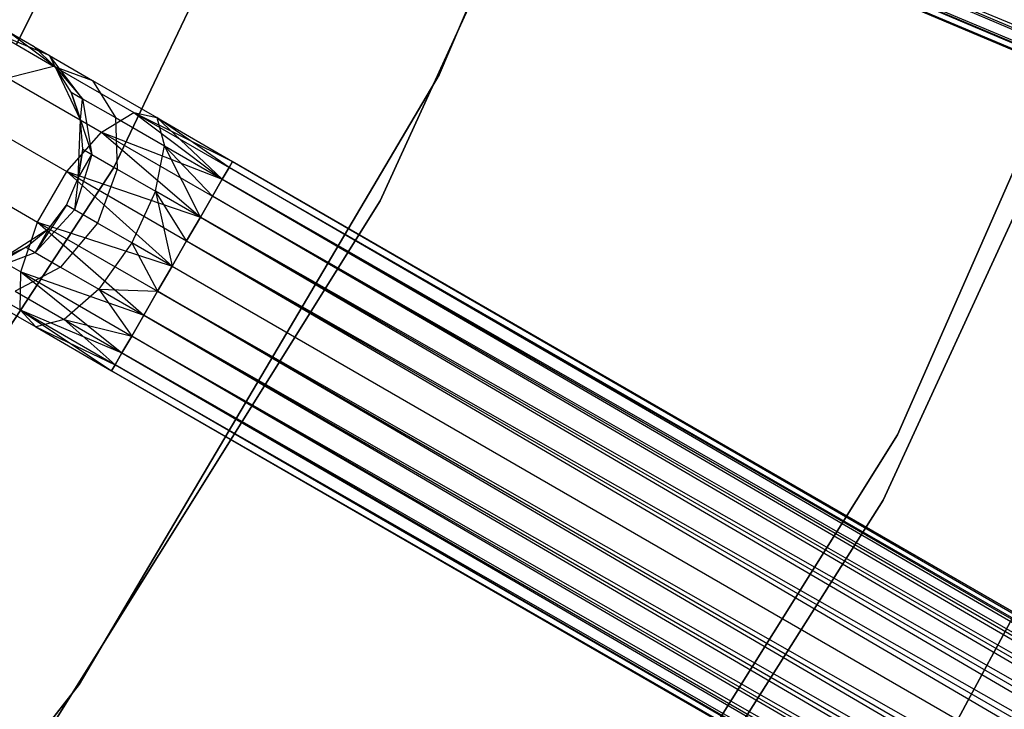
# Model space of a CAD drawing. Extents: x -102 to 101, y -101 to 102.
# Tile 167 of 256: x 35.5 to 43.59, y -25.35 to -19.68. Entities that reach past the tile are written whole.
import ezdxf

# ---------------------------------------------------------------- set-up
doc = ezdxf.new("R2010")
doc.units = 0
doc.header["$LTSCALE"] = 25.4
doc.layers.get('0').update_dxf_attribs({"linetype": 'CONTINUOUS'})

# ---------------------------------------------------------------- blocks, each defined once
blk = doc.blocks.new('NL2500012268_STL')
at = {"color": 0}
for p, q in [((142.3175, -20.0557, 336), (144.5951, -14.706, 336)), ((144.5951, -14.706, 328.5), (142.3175, -20.0557, 328.5)), ((142.3175, -20.0557, 336), (144.5951, -14.706, 336)), ((144.5951, -14.706, 328.5), (142.3175, -20.0557, 328.5)), ((142.0864, -15.7055, 336), (139.642, -20.8223, 336)), ((139.642, -20.8223, 328.5), (142.0864, -15.7055, 328.5)), ((139.642, -20.8223, 328.5), (142.0864, -15.7055, 328.5)), ((142.0864, -15.7055, 336), (139.642, -20.8223, 336)), ((141.8335, -21.0917, 336), (144.2505, -15.7963, 336)), ((144.2505, -15.7963, 337), (141.8335, -21.0917, 337)), ((141.8335, -21.0917, 336), (144.2505, -15.7963, 336)), ((144.2505, -15.7963, 337), (141.8335, -21.0917, 337)), ((146.0794, -23.0121, 19), (148.9662, -16.443, 19)), ((148.9662, -16.443, 20), (146.0794, -23.0121, 20)), ((148.9662, -16.443, 20), (146.0794, -23.0121, 20)), ((146.0794, -23.0121, 19), (148.9662, -16.443, 19)), ((140.2466, -16.9972, 335), (138.8486, -19.8019, 335)), ((138.8486, -19.8019, 333), (140.2466, -16.9972, 333)), ((138.8486, -19.8019, 333), (140.2466, -16.9972, 333)), ((140.2466, -16.9972, 335), (138.8486, -19.8019, 335)), ((142.1761, -17.6146, 326.9319), (176.6005, -32.1852, 326.9319)), ((142.1761, -17.6146, 326.9319), (176.6005, -32.1852, 326.9319)), ((176.6628, -32.038, 328.2485), (142.1761, -17.6146, 328.0681)), ((142.1761, -17.6146, 328.0681), (176.5568, -32.2884, 327.8546)), ((142.1761, -17.6146, 328.0681), (176.5568, -32.2884, 327.8546)), ((176.6628, -32.038, 328.2485), (142.1761, -17.6146, 328.0681)), ((148.7135, -17.5644, 26.5), (145.9621, -23.5479, 26.5)), ((145.9621, -23.5479, 20), (148.7135, -17.5644, 20)), ((145.9621, -23.5479, 20), (148.7135, -17.5644, 20)), ((148.7135, -17.5644, 26.5), (145.9621, -23.5479, 26.5)), ((142.11, -17.7709, 327.3795), (176.5343, -32.3415, 327.3795)), ((142.11, -17.7709, 327.6205), (176.5343, -32.3415, 327.3795)), ((176.5568, -32.2884, 327.8546), (142.11, -17.7709, 327.6205)), ((142.11, -17.7709, 327.6205), (176.5343, -32.3415, 327.3795)), ((142.11, -17.7709, 327.3795), (176.5343, -32.3415, 327.3795)), ((176.5568, -32.2884, 327.8546), (142.11, -17.7709, 327.6205)), ((176.5343, -32.3415, 327.3795), (142.1325, -17.7178, 327.1454)), ((142.1325, -17.7178, 327.1454), (176.6005, -32.1852, 326.9319)), ((142.1325, -17.7178, 327.1454), (176.6005, -32.1852, 326.9319)), ((176.5343, -32.3415, 327.3795), (142.1325, -17.7178, 327.1454)), ((142.1325, -17.7178, 327.8546), (176.5568, -32.2884, 327.8546)), ((142.1325, -17.7178, 327.8546), (176.5568, -32.2884, 327.8546)), ((139.1667, -19.9938, 335), (138.784, -19.7062, 335)), ((138.9928, -19.8268, 329.5), (138.784, -19.7062, 335)), ((139.1667, -19.9938, 335), (138.784, -19.7062, 335)), ((138.9928, -19.8268, 329.5), (138.784, -19.7062, 335)), ((138.784, -19.7062, 329.5), (139.1167, -19.8983, 328.7808)), ((138.784, -19.7062, 329.5), (139.1167, -19.8983, 328.7808)), ((139.1167, -19.8983, 328.7808), (138.7077, -19.7288, 328.5989)), ((138.7077, -19.7288, 328.5989), (139.1497, -19.984, 327.8351)), ((138.7077, -19.7288, 328.5989), (139.1497, -19.984, 327.8351)), ((139.1167, -19.8983, 328.7808), (138.7077, -19.7288, 328.5989)), ((139.1667, -19.9938, 329.5), (138.9928, -19.8268, 329.5)), ((138.9928, -19.8268, 329.5), (139.1667, -19.9938, 335)), ((138.9928, -19.8268, 329.5), (139.1667, -19.9938, 335)), ((138.9928, -19.8268, 329.5), (139.1167, -19.8983, 328.7808)), ((138.9928, -19.8268, 329.5), (139.1167, -19.8983, 328.7808)), ((139.1667, -19.9938, 329.5), (138.9928, -19.8268, 329.5)), ((139.1667, -19.9938, 329.5), (139.1167, -19.8983, 328.7808)), ((139.1667, -19.9938, 329.5), (139.1167, -19.8983, 328.7808)), ((139.3899, -20.252, 328.952), (139.1167, -19.8983, 328.7808)), ((139.1167, -19.8983, 328.7808), (139.4695, -20.102, 328.171)), ((139.1167, -19.8983, 328.7808), (139.4695, -20.102, 328.171)), ((139.3899, -20.252, 328.952), (139.1167, -19.8983, 328.7808)), ((138.7726, -20.0802, 327.5565), (139.1497, -19.984, 327.8351)), ((138.7726, -20.0802, 327.5565), (139.1497, -19.984, 327.8351)), ((139.1497, -19.984, 327.8351), (139.8113, -20.3659, 327.3246)), ((139.1497, -19.984, 327.8351), (139.8113, -20.3659, 327.3246)), ((139.1497, -19.984, 327.8351), (139.4695, -20.102, 328.171)), ((139.1497, -19.984, 327.8351), (139.4695, -20.102, 328.171)), ((139.3719, -20.4262, 335), (139.1667, -19.9938, 335)), ((139.2955, -20.1975, 329.5), (139.1667, -19.9938, 335)), ((139.3719, -20.4262, 335), (139.1667, -19.9938, 335)), ((139.2955, -20.1975, 329.5), (139.1667, -19.9938, 329.5)), ((139.1667, -19.9938, 329.5), (139.1667, -19.9938, 335)), ((139.2955, -20.1975, 329.5), (139.1667, -19.9938, 335)), ((139.1667, -19.9938, 329.5), (139.1667, -19.9938, 335)), ((139.1667, -19.9938, 329.5), (139.3899, -20.252, 328.952)), ((139.2955, -20.1975, 329.5), (139.1667, -19.9938, 329.5)), ((139.1667, -19.9938, 329.5), (139.3899, -20.252, 328.952)), ((138.7726, -20.0802, 327.5565), (139.5448, -20.526, 326.9607)), ((138.7726, -20.0802, 327.5565), (139.5448, -20.526, 326.9607)), ((139.3611, -25.0623, 336), (142.3175, -20.0557, 336)), ((142.3175, -20.0557, 328.5), (139.3611, -25.0623, 328.5)), ((139.3611, -25.0623, 336), (142.3175, -20.0557, 336)), ((142.3175, -20.0557, 328.5), (139.3611, -25.0623, 328.5)), ((139.4695, -20.102, 328.171), (139.9976, -20.4069, 327.7636)), ((139.4695, -20.102, 328.171), (139.9976, -20.4069, 327.7636)), ((139.4695, -20.102, 328.171), (139.6587, -20.4072, 328.4875)), ((139.4695, -20.102, 328.171), (139.6587, -20.4072, 328.4875)), ((142.3175, -20.0557, 336), (142.3175, -20.0557, 328.5)), ((142.3175, -20.0557, 336), (142.3175, -20.0557, 328.5)), ((139.3719, -20.4262, 329.5), (139.2955, -20.1975, 329.5)), ((139.2955, -20.1975, 329.5), (139.3719, -20.4262, 335)), ((139.2955, -20.1975, 329.5), (139.3719, -20.4262, 335)), ((139.2955, -20.1975, 329.5), (139.3899, -20.252, 328.952)), ((139.2955, -20.1975, 329.5), (139.3899, -20.252, 328.952)), ((139.3719, -20.4262, 329.5), (139.2955, -20.1975, 329.5)), ((139.3719, -20.4262, 329.5), (139.3899, -20.252, 328.952)), ((139.3719, -20.4262, 329.5), (139.3899, -20.252, 328.952)), ((139.3899, -20.252, 328.952), (139.6587, -20.4072, 328.4875)), ((139.3899, -20.252, 328.952), (139.6587, -20.4072, 328.4875)), ((139.3899, -20.252, 328.952), (139.4647, -20.7089, 329.0735)), ((139.3899, -20.252, 328.952), (139.4647, -20.7089, 329.0735)), ((138.4245, -20.3686, 327.3992), (139.2592, -20.8505, 326.7552)), ((138.4245, -20.3686, 327.3992), (139.2592, -20.8505, 326.7552)), ((139.5448, -20.526, 326.9607), (139.8113, -20.3659, 327.3246)), ((139.5448, -20.526, 326.9607), (139.8113, -20.3659, 327.3246)), ((139.8113, -20.3659, 327.3246), (140.5356, -20.9135, 326.9319)), ((139.8113, -20.3659, 327.3246), (140.5356, -20.9135, 326.9319)), ((139.8113, -20.3659, 327.3246), (140.5916, -20.8165, 327.1454)), ((139.8113, -20.3659, 327.3246), (140.5916, -20.8165, 327.1454)), ((139.8113, -20.3659, 327.3246), (140.6205, -20.7665, 327.3795)), ((139.8113, -20.3659, 327.3246), (140.6205, -20.7665, 327.3795)), ((139.8113, -20.3659, 327.3246), (139.9976, -20.4069, 327.7636)), ((139.8113, -20.3659, 327.3246), (139.9976, -20.4069, 327.7636)), ((139.3526, -20.9044, 335), (139.3719, -20.4262, 335)), ((139.3526, -20.9044, 335), (139.3719, -20.4262, 335)), ((139.3913, -20.6665, 329.5), (139.3719, -20.4262, 335)), ((139.3913, -20.6665, 329.5), (139.3719, -20.4262, 329.5)), ((139.3719, -20.4262, 329.5), (139.3719, -20.4262, 335)), ((139.3913, -20.6665, 329.5), (139.3719, -20.4262, 335)), ((139.3719, -20.4262, 329.5), (139.3719, -20.4262, 335)), ((139.3719, -20.4262, 329.5), (139.4647, -20.7089, 329.0735)), ((139.3719, -20.4262, 329.5), (139.4647, -20.7089, 329.0735)), ((139.3913, -20.6665, 329.5), (139.3719, -20.4262, 329.5)), ((139.6587, -20.4072, 328.4875), (140.0611, -20.6395, 328.1771)), ((139.6587, -20.4072, 328.4875), (140.0611, -20.6395, 328.1771)), ((139.6587, -20.4072, 328.4875), (139.674, -20.8297, 328.7119)), ((139.6587, -20.4072, 328.4875), (139.674, -20.8297, 328.7119)), ((139.9976, -20.4069, 327.7636), (140.6205, -20.7665, 327.3795)), ((139.9976, -20.4069, 327.7636), (140.6205, -20.7665, 327.6205)), ((139.9976, -20.4069, 327.7636), (140.6205, -20.7665, 327.3795)), ((140.5356, -20.9135, 328.0681), (139.9976, -20.4069, 327.7636)), ((139.9976, -20.4069, 327.7636), (140.0611, -20.6395, 328.1771)), ((140.5356, -20.9135, 328.0681), (139.9976, -20.4069, 327.7636)), ((140.5916, -20.8165, 327.8546), (139.9976, -20.4069, 327.7636)), ((140.5916, -20.8165, 327.8546), (139.9976, -20.4069, 327.7636)), ((139.9976, -20.4069, 327.7636), (140.6205, -20.7665, 327.6205)), ((139.9976, -20.4069, 327.7636), (140.0611, -20.6395, 328.1771)), ((139.2592, -20.8505, 326.7552), (139.5448, -20.526, 326.9607)), ((139.2592, -20.8505, 326.7552), (139.5448, -20.526, 326.9607)), ((139.5448, -20.526, 326.9607), (140.3565, -21.2237, 326.6146)), ((139.5448, -20.526, 326.9607), (140.3565, -21.2237, 326.6146)), ((139.5448, -20.526, 326.9607), (140.4557, -21.0519, 326.7515)), ((139.5448, -20.526, 326.9607), (140.4557, -21.0519, 326.7515)), ((139.5448, -20.526, 326.9607), (140.5356, -20.9135, 326.9319)), ((139.5448, -20.526, 326.9607), (140.5356, -20.9135, 326.9319)), ((139.3526, -20.9044, 329.5), (139.3913, -20.6665, 329.5)), ((139.3913, -20.6665, 329.5), (139.3526, -20.9044, 335)), ((139.3913, -20.6665, 329.5), (139.3526, -20.9044, 335)), ((139.3526, -20.9044, 329.5), (139.3913, -20.6665, 329.5)), ((139.3913, -20.6665, 329.5), (139.4647, -20.7089, 329.0735)), ((139.3913, -20.6665, 329.5), (139.4647, -20.7089, 329.0735)), ((139.9871, -21.0105, 328.4703), (140.0611, -20.6395, 328.1771)), ((139.9871, -21.0105, 328.4703), (140.0611, -20.6395, 328.1771)), ((140.0611, -20.6395, 328.1771), (140.5356, -20.9135, 328.0681)), ((140.3565, -21.2237, 328.3855), (140.0611, -20.6395, 328.1771)), ((140.3565, -21.2237, 328.3855), (140.0611, -20.6395, 328.1771)), ((140.4557, -21.0519, 328.2485), (140.0611, -20.6395, 328.1771)), ((140.4557, -21.0519, 328.2485), (140.0611, -20.6395, 328.1771)), ((140.0611, -20.6395, 328.1771), (140.5356, -20.9135, 328.0681)), ((139.4647, -20.7089, 329.0735), (139.324, -21.1643, 329.1173)), ((139.4647, -20.7089, 329.0735), (139.324, -21.1643, 329.1173)), ((139.3526, -20.9044, 329.5), (139.4647, -20.7089, 329.0735)), ((139.3526, -20.9044, 329.5), (139.4647, -20.7089, 329.0735)), ((139.4647, -20.7089, 329.0735), (139.674, -20.8297, 328.7119)), ((139.4647, -20.7089, 329.0735), (139.674, -20.8297, 328.7119)), ((140.6205, -20.7665, 327.3795), (140.5916, -20.8165, 327.1454)), ((140.5916, -20.8165, 327.8546), (140.6205, -20.7665, 327.6205)), ((140.5916, -20.8165, 327.8546), (140.6205, -20.7665, 327.6205)), ((140.6205, -20.7665, 327.3795), (140.5916, -20.8165, 327.1454)), ((172.9933, -39.457, 327.3795), (140.6205, -20.7665, 327.6205)), ((140.6205, -20.7665, 327.3795), (172.9933, -39.457, 327.3795)), ((172.9933, -39.457, 327.3795), (140.6205, -20.7665, 327.6205)), ((140.6205, -20.7665, 327.6205), (172.9645, -39.5069, 327.8546)), ((140.6205, -20.7665, 327.6205), (172.9645, -39.5069, 327.8546)), ((140.6205, -20.7665, 327.3795), (172.9933, -39.457, 327.3795)), ((139.642, -20.8223, 336), (136.5374, -25.5676, 336)), ((136.5374, -25.5676, 328.5), (139.642, -20.8223, 328.5)), ((136.5374, -25.5676, 328.5), (139.642, -20.8223, 328.5)), ((139.642, -20.8223, 336), (136.5374, -25.5676, 336)), ((138.1851, -20.7831, 327.3992), (139.0199, -21.265, 326.7552)), ((138.1851, -20.7831, 327.3992), (139.0199, -21.265, 326.7552)), ((139.0199, -21.265, 326.7552), (139.2592, -20.8505, 326.7552)), ((139.0199, -21.265, 326.7552), (139.2592, -20.8505, 326.7552)), ((139.2592, -20.8505, 326.7552), (140.1241, -21.6262, 326.5)), ((139.2592, -20.8505, 326.7552), (140.1241, -21.6262, 326.5)), ((139.2592, -20.8505, 326.7552), (140.2438, -21.4189, 326.5291)), ((139.2592, -20.8505, 326.7552), (140.2438, -21.4189, 326.5291)), ((139.2592, -20.8505, 326.7552), (140.3565, -21.2237, 326.6146)), ((139.2592, -20.8505, 326.7552), (140.3565, -21.2237, 326.6146)), ((139.674, -20.8297, 328.7119), (139.5117, -21.2726, 328.7929)), ((139.674, -20.8297, 328.7119), (139.5117, -21.2726, 328.7929)), ((139.642, -20.8223, 328.5), (139.642, -20.8223, 336)), ((139.642, -20.8223, 328.5), (139.642, -20.8223, 336)), ((139.674, -20.8297, 328.7119), (139.9871, -21.0105, 328.4703)), ((139.674, -20.8297, 328.7119), (139.9871, -21.0105, 328.4703)), ((140.5916, -20.8165, 327.1454), (140.5356, -20.9135, 326.9319)), ((140.5356, -20.9135, 328.0681), (140.5916, -20.8165, 327.8546)), ((140.5356, -20.9135, 328.0681), (140.5916, -20.8165, 327.8546)), ((140.5916, -20.8165, 327.1454), (140.5356, -20.9135, 326.9319)), ((140.5916, -20.8165, 327.8546), (172.9645, -39.5069, 327.8546)), ((140.5916, -20.8165, 327.8546), (172.9645, -39.5069, 327.8546)), ((172.9085, -39.604, 326.9319), (140.5916, -20.8165, 327.1454)), ((140.5916, -20.8165, 327.1454), (172.9933, -39.457, 327.3795)), ((140.5916, -20.8165, 327.1454), (172.9933, -39.457, 327.3795)), ((172.9085, -39.604, 326.9319), (140.5916, -20.8165, 327.1454)), ((139.2581, -21.1262, 335), (139.3526, -20.9044, 335)), ((139.2581, -21.1262, 329.5), (139.3526, -20.9044, 329.5)), ((139.2581, -21.1262, 335), (139.3526, -20.9044, 335)), ((139.2581, -21.1262, 329.5), (139.3526, -20.9044, 329.5)), ((139.3526, -20.9044, 329.5), (139.324, -21.1643, 329.1173)), ((139.3526, -20.9044, 329.5), (139.324, -21.1643, 329.1173)), ((139.3526, -20.9044, 329.5), (139.3526, -20.9044, 335)), ((139.3526, -20.9044, 329.5), (139.3526, -20.9044, 335)), ((140.5356, -20.9135, 326.9319), (140.4557, -21.0519, 326.7515)), ((140.4557, -21.0519, 328.2485), (140.5356, -20.9135, 328.0681)), ((140.4557, -21.0519, 328.2485), (140.5356, -20.9135, 328.0681)), ((140.5356, -20.9135, 326.9319), (140.4557, -21.0519, 326.7515)), ((172.9645, -39.5069, 327.8546), (140.5356, -20.9135, 328.0681)), ((140.5356, -20.9135, 328.0681), (172.8286, -39.7424, 328.2485)), ((140.5356, -20.9135, 328.0681), (172.8286, -39.7424, 328.2485)), ((172.9645, -39.5069, 327.8546), (140.5356, -20.9135, 328.0681)), ((140.5356, -20.9135, 326.9319), (172.9085, -39.604, 326.9319)), ((140.5356, -20.9135, 326.9319), (172.9085, -39.604, 326.9319)), ((139.9871, -21.0105, 328.4703), (139.7927, -21.4349, 328.5761)), ((139.9871, -21.0105, 328.4703), (139.7927, -21.4349, 328.5761)), ((140.2438, -21.4189, 328.4709), (139.9871, -21.0105, 328.4703)), ((139.9871, -21.0105, 328.4703), (140.1241, -21.6262, 328.5)), ((140.2438, -21.4189, 328.4709), (139.9871, -21.0105, 328.4703)), ((140.3565, -21.2237, 328.3855), (139.9871, -21.0105, 328.4703)), ((140.3565, -21.2237, 328.3855), (139.9871, -21.0105, 328.4703)), ((139.9871, -21.0105, 328.4703), (140.1241, -21.6262, 328.5)), ((138.746, -26.0263, 336), (141.8335, -21.0917, 336)), ((141.8335, -21.0917, 337), (138.746, -26.0263, 337)), ((138.746, -26.0263, 336), (141.8335, -21.0917, 336)), ((141.8335, -21.0917, 337), (138.746, -26.0263, 337)), ((140.4557, -21.0519, 326.7515), (140.3565, -21.2237, 326.6146)), ((140.3565, -21.2237, 328.3855), (140.4557, -21.0519, 328.2485)), ((140.3565, -21.2237, 328.3855), (140.4557, -21.0519, 328.2485)), ((140.4557, -21.0519, 326.7515), (140.3565, -21.2237, 326.6146)), ((140.4557, -21.0519, 328.2485), (172.8286, -39.7424, 328.2485)), ((140.4557, -21.0519, 328.2485), (172.8286, -39.7424, 328.2485)), ((172.7294, -39.9142, 326.6146), (140.4557, -21.0519, 326.7515)), ((140.4557, -21.0519, 326.7515), (172.9085, -39.604, 326.9319)), ((140.4557, -21.0519, 326.7515), (172.9085, -39.604, 326.9319)), ((172.7294, -39.9142, 326.6146), (140.4557, -21.0519, 326.7515)), ((141.8335, -21.0917, 336), (141.8335, -21.0917, 337)), ((141.8335, -21.0917, 336), (141.8335, -21.0917, 337)), ((139.2581, -21.1262, 329.5), (139, -21.5138, 329.0735)), ((139.2581, -21.1262, 329.5), (139, -21.5138, 329.0735)), ((139, -21.5138, 329.0735), (139.324, -21.1643, 329.1173)), ((139, -21.5138, 329.0735), (139.324, -21.1643, 329.1173)), ((139.1133, -21.3189, 335), (139.2581, -21.1262, 335)), ((139.1133, -21.3189, 329.5), (139.2581, -21.1262, 329.5)), ((139.1133, -21.3189, 335), (139.2581, -21.1262, 335)), ((139.1133, -21.3189, 329.5), (139.2581, -21.1262, 329.5)), ((139.2581, -21.1262, 329.5), (139.2581, -21.1262, 335)), ((139.2581, -21.1262, 329.5), (139.2581, -21.1262, 335)), ((139.324, -21.1643, 329.1173), (139.2581, -21.1262, 329.5)), ((139.324, -21.1643, 329.1173), (139.2581, -21.1262, 329.5)), ((139.5117, -21.2726, 328.7929), (139.324, -21.1643, 329.1173)), ((139.5117, -21.2726, 328.7929), (139.324, -21.1643, 329.1173)), ((145.7109, -26.9518, 26.5), (148.8596, -21.1002, 26.5)), ((148.8596, -21.1002, 20), (145.7109, -26.9518, 20)), ((145.7109, -26.9518, 26.5), (148.8596, -21.1002, 26.5)), ((148.8596, -21.1002, 20), (145.7109, -26.9518, 20)), ((138.1095, -21.2287, 327.5565), (138.8817, -21.6746, 326.9607)), ((138.1095, -21.2287, 327.5565), (138.8817, -21.6746, 326.9607)), ((140.3565, -21.2237, 326.6146), (140.2438, -21.4189, 326.5291)), ((140.2438, -21.4189, 328.4709), (140.3565, -21.2237, 328.3855)), ((140.2438, -21.4189, 328.4709), (140.3565, -21.2237, 328.3855)), ((140.3565, -21.2237, 326.6146), (140.2438, -21.4189, 326.5291)), ((172.8286, -39.7424, 328.2485), (140.3565, -21.2237, 328.3855)), ((140.3565, -21.2237, 328.3855), (172.6167, -40.1094, 328.4709)), ((140.3565, -21.2237, 328.3855), (172.6167, -40.1094, 328.4709)), ((172.8286, -39.7424, 328.2485), (140.3565, -21.2237, 328.3855)), ((140.3565, -21.2237, 326.6146), (172.7294, -39.9142, 326.6146)), ((140.3565, -21.2237, 326.6146), (172.7294, -39.9142, 326.6146)), ((138.7087, -21.5747, 335), (139.1133, -21.3189, 335)), ((138.7087, -21.5747, 335), (139.1133, -21.3189, 335)), ((138.8817, -21.6746, 326.9607), (139.0199, -21.265, 326.7552)), ((138.8817, -21.6746, 326.9607), (139.0199, -21.265, 326.7552)), ((138.9265, -21.4714, 329.5), (139.1133, -21.3189, 335)), ((138.9265, -21.4714, 329.5), (139.1133, -21.3189, 335)), ((138.9265, -21.4714, 329.5), (139.1133, -21.3189, 329.5)), ((138.9265, -21.4714, 329.5), (139.1133, -21.3189, 329.5)), ((139.1133, -21.3189, 329.5), (139, -21.5138, 329.0735)), ((139.1133, -21.3189, 329.5), (139, -21.5138, 329.0735)), ((139.0199, -21.265, 326.7552), (139.8918, -22.0287, 326.6146)), ((139.0199, -21.265, 326.7552), (139.8918, -22.0287, 326.6146)), ((139.0199, -21.265, 326.7552), (140.0045, -21.8335, 326.5291)), ((139.0199, -21.265, 326.7552), (140.0045, -21.8335, 326.5291)), ((139.0199, -21.265, 326.7552), (140.1241, -21.6262, 326.5)), ((139.0199, -21.265, 326.7552), (140.1241, -21.6262, 326.5)), ((139.1133, -21.3189, 329.5), (139.1133, -21.3189, 335)), ((139.1133, -21.3189, 329.5), (139.1133, -21.3189, 335)), ((139.5117, -21.2726, 328.7929), (139.2092, -21.6346, 328.7119)), ((139.5117, -21.2726, 328.7929), (139.2092, -21.6346, 328.7119)), ((139.7927, -21.4349, 328.5761), (139.5117, -21.2726, 328.7929)), ((139.7927, -21.4349, 328.5761), (139.5117, -21.2726, 328.7929)), ((140.2438, -21.4189, 326.5291), (140.1241, -21.6262, 326.5)), ((140.1241, -21.6262, 328.5), (140.2438, -21.4189, 328.4709)), ((140.1241, -21.6262, 328.5), (140.2438, -21.4189, 328.4709)), ((140.2438, -21.4189, 326.5291), (140.1241, -21.6262, 326.5)), ((140.2438, -21.4189, 328.4709), (172.6167, -40.1094, 328.4709)), ((140.2438, -21.4189, 328.4709), (172.6167, -40.1094, 328.4709)), ((140.2438, -21.4189, 326.5291), (172.497, -40.3167, 326.5)), ((140.2438, -21.4189, 326.5291), (172.497, -40.3167, 326.5)), ((140.2438, -21.4189, 326.5291), (172.7294, -39.9142, 326.6146)), ((140.2438, -21.4189, 326.5291), (172.7294, -39.9142, 326.6146)), ((138.9265, -21.4714, 329.5), (138.5669, -21.6775, 328.952)), ((138.9265, -21.4714, 329.5), (138.5669, -21.6775, 328.952)), ((138.7087, -21.5747, 329.5), (138.9265, -21.4714, 329.5)), ((138.9265, -21.4714, 329.5), (138.7087, -21.5747, 335)), ((138.9265, -21.4714, 329.5), (138.7087, -21.5747, 335)), ((138.7087, -21.5747, 329.5), (138.9265, -21.4714, 329.5)), ((138.9265, -21.4714, 329.5), (139, -21.5138, 329.0735)), ((138.9265, -21.4714, 329.5), (139, -21.5138, 329.0735)), ((139.7927, -21.4349, 328.5761), (139.5224, -21.8154, 328.4703)), ((139.7927, -21.4349, 328.5761), (139.5224, -21.8154, 328.4703)), ((140.1241, -21.6262, 328.5), (139.7927, -21.4349, 328.5761)), ((139.7927, -21.4349, 328.5761), (140.0045, -21.8335, 328.4709)), ((139.7927, -21.4349, 328.5761), (140.0045, -21.8335, 328.4709)), ((140.1241, -21.6262, 328.5), (139.7927, -21.4349, 328.5761)), ((138.5669, -21.6775, 328.952), (139, -21.5138, 329.0735)), ((138.5669, -21.6775, 328.952), (139, -21.5138, 329.0735)), ((139, -21.5138, 329.0735), (139.2092, -21.6346, 328.7119)), ((139, -21.5138, 329.0735), (139.2092, -21.6346, 328.7119)), ((138.2147, -21.6035, 327.8351), (138.8763, -21.9854, 327.3246)), ((138.2147, -21.6035, 327.8351), (138.8763, -21.9854, 327.3246)), ((139.2092, -21.6346, 328.7119), (138.8358, -21.8327, 328.4875)), ((139.2092, -21.6346, 328.7119), (138.8358, -21.8327, 328.4875)), ((139.2092, -21.6346, 328.7119), (139.5224, -21.8154, 328.4703)), ((139.2092, -21.6346, 328.7119), (139.5224, -21.8154, 328.4703)), ((140.0045, -21.8335, 328.4709), (140.1241, -21.6262, 328.5)), ((140.1241, -21.6262, 326.5), (140.0045, -21.8335, 326.5291)), ((140.0045, -21.8335, 328.4709), (140.1241, -21.6262, 328.5)), ((140.1241, -21.6262, 326.5), (140.0045, -21.8335, 326.5291)), ((140.1241, -21.6262, 328.5), (172.497, -40.3167, 328.5)), ((140.1241, -21.6262, 328.5), (172.497, -40.3167, 328.5)), ((140.1241, -21.6262, 326.5), (172.497, -40.3167, 326.5)), ((140.1241, -21.6262, 326.5), (172.497, -40.3167, 326.5)), ((138.8763, -21.9854, 327.3246), (138.8817, -21.6746, 326.9607)), ((138.8763, -21.9854, 327.3246), (138.8817, -21.6746, 326.9607)), ((138.8817, -21.6746, 326.9607), (139.7126, -22.3389, 326.9319)), ((138.8817, -21.6746, 326.9607), (139.7126, -22.3389, 326.9319)), ((138.8817, -21.6746, 326.9607), (139.7926, -22.2005, 326.7515)), ((138.8817, -21.6746, 326.9607), (139.7926, -22.2005, 326.7515)), ((138.8817, -21.6746, 326.9607), (139.8918, -22.0287, 326.6146)), ((138.8817, -21.6746, 326.9607), (139.8918, -22.0287, 326.6146)), ((138.4768, -21.8214, 328.171), (139.0049, -22.1263, 327.7636)), ((138.4768, -21.8214, 328.171), (139.0049, -22.1263, 327.7636)), ((139.5224, -21.8154, 328.4703), (139.2381, -22.0649, 328.1771)), ((139.5224, -21.8154, 328.4703), (139.2381, -22.0649, 328.1771)), ((139.5224, -21.8154, 328.4703), (140.0045, -21.8335, 328.4709)), ((139.5224, -21.8154, 328.4703), (140.0045, -21.8335, 328.4709)), ((139.5224, -21.8154, 328.4703), (139.8918, -22.0287, 328.3855)), ((139.5224, -21.8154, 328.4703), (139.8918, -22.0287, 328.3855)), ((139.5224, -21.8154, 328.4703), (139.7926, -22.2005, 328.2485)), ((139.5224, -21.8154, 328.4703), (139.7926, -22.2005, 328.2485)), ((138.8358, -21.8327, 328.4875), (139.2381, -22.0649, 328.1771)), ((138.8358, -21.8327, 328.4875), (139.2381, -22.0649, 328.1771)), ((139.8918, -22.0287, 328.3855), (140.0045, -21.8335, 328.4709)), ((140.0045, -21.8335, 326.5291), (139.8918, -22.0287, 326.6146)), ((140.0045, -21.8335, 326.5291), (139.8918, -22.0287, 326.6146)), ((139.8918, -22.0287, 328.3855), (140.0045, -21.8335, 328.4709)), ((140.0045, -21.8335, 326.5291), (172.497, -40.3167, 326.5)), ((172.2646, -40.7192, 326.6146), (140.0045, -21.8335, 326.5291)), ((172.2646, -40.7192, 326.6146), (140.0045, -21.8335, 326.5291)), ((140.0045, -21.8335, 328.4709), (172.3773, -40.5239, 328.4709)), ((140.0045, -21.8335, 328.4709), (172.3773, -40.5239, 328.4709)), ((140.0045, -21.8335, 326.5291), (172.497, -40.3167, 326.5)), ((139.0049, -22.1263, 327.7636), (138.8763, -21.9854, 327.3246)), ((138.8763, -21.9854, 327.3246), (139.6278, -22.4859, 327.3795)), ((138.8763, -21.9854, 327.3246), (139.6278, -22.4859, 327.3795)), ((138.8763, -21.9854, 327.3246), (139.6566, -22.4359, 327.1454)), ((138.8763, -21.9854, 327.3246), (139.6566, -22.4359, 327.1454)), ((138.8763, -21.9854, 327.3246), (139.7126, -22.3389, 326.9319)), ((138.8763, -21.9854, 327.3246), (139.7126, -22.3389, 326.9319)), ((139.0049, -22.1263, 327.7636), (138.8763, -21.9854, 327.3246)), ((139.2381, -22.0649, 328.1771), (139.0049, -22.1263, 327.7636)), ((139.2381, -22.0649, 328.1771), (139.0049, -22.1263, 327.7636)), ((139.2381, -22.0649, 328.1771), (139.7926, -22.2005, 328.2485)), ((139.2381, -22.0649, 328.1771), (139.7926, -22.2005, 328.2485)), ((139.2381, -22.0649, 328.1771), (139.7126, -22.3389, 328.0681)), ((139.2381, -22.0649, 328.1771), (139.7126, -22.3389, 328.0681)), ((139.2381, -22.0649, 328.1771), (139.6566, -22.4359, 327.8546)), ((139.2381, -22.0649, 328.1771), (139.6566, -22.4359, 327.8546)), ((139.7926, -22.2005, 328.2485), (139.8918, -22.0287, 328.3855)), ((139.8918, -22.0287, 326.6146), (139.7926, -22.2005, 326.7515)), ((139.8918, -22.0287, 326.6146), (139.7926, -22.2005, 326.7515)), ((139.7926, -22.2005, 328.2485), (139.8918, -22.0287, 328.3855)), ((139.8918, -22.0287, 326.6146), (172.2646, -40.7192, 326.6146)), ((139.8918, -22.0287, 326.6146), (172.2646, -40.7192, 326.6146)), ((172.3773, -40.5239, 328.4709), (139.8918, -22.0287, 328.3855)), ((139.8918, -22.0287, 328.3855), (172.1654, -40.891, 328.2485)), ((139.8918, -22.0287, 328.3855), (172.1654, -40.891, 328.2485)), ((172.3773, -40.5239, 328.4709), (139.8918, -22.0287, 328.3855)), ((139.0049, -22.1263, 327.7636), (139.6566, -22.4359, 327.8546)), ((139.0049, -22.1263, 327.7636), (139.6566, -22.4359, 327.8546)), ((139.0049, -22.1263, 327.7636), (139.6278, -22.4859, 327.6205)), ((139.0049, -22.1263, 327.7636), (139.6278, -22.4859, 327.3795)), ((139.0049, -22.1263, 327.7636), (139.6278, -22.4859, 327.6205)), ((139.0049, -22.1263, 327.7636), (139.6278, -22.4859, 327.3795)), ((139.7126, -22.3389, 328.0681), (139.7926, -22.2005, 328.2485)), ((139.7926, -22.2005, 326.7515), (139.7126, -22.3389, 326.9319)), ((139.7926, -22.2005, 326.7515), (139.7126, -22.3389, 326.9319)), ((139.7126, -22.3389, 328.0681), (139.7926, -22.2005, 328.2485)), ((172.0855, -41.0294, 326.9319), (139.7926, -22.2005, 326.7515)), ((139.7926, -22.2005, 326.7515), (172.2646, -40.7192, 326.6146)), ((139.7926, -22.2005, 326.7515), (172.2646, -40.7192, 326.6146)), ((172.0855, -41.0294, 326.9319), (139.7926, -22.2005, 326.7515)), ((139.7926, -22.2005, 328.2485), (172.1654, -40.891, 328.2485)), ((139.7926, -22.2005, 328.2485), (172.1654, -40.891, 328.2485)), ((139.6566, -22.4359, 327.8546), (139.7126, -22.3389, 328.0681)), ((139.7126, -22.3389, 326.9319), (139.6566, -22.4359, 327.1454)), ((139.7126, -22.3389, 326.9319), (139.6566, -22.4359, 327.1454)), ((139.6566, -22.4359, 327.8546), (139.7126, -22.3389, 328.0681)), ((139.7126, -22.3389, 326.9319), (172.0855, -41.0294, 326.9319)), ((139.7126, -22.3389, 326.9319), (172.0855, -41.0294, 326.9319)), ((172.1654, -40.891, 328.2485), (139.7126, -22.3389, 328.0681)), ((139.7126, -22.3389, 328.0681), (172.0295, -41.1264, 327.8546)), ((139.7126, -22.3389, 328.0681), (172.0295, -41.1264, 327.8546)), ((172.1654, -40.891, 328.2485), (139.7126, -22.3389, 328.0681)), ((139.6278, -22.4859, 327.6205), (139.6566, -22.4359, 327.8546)), ((139.6566, -22.4359, 327.1454), (139.6278, -22.4859, 327.3795)), ((139.6566, -22.4359, 327.1454), (139.6278, -22.4859, 327.3795)), ((139.6278, -22.4859, 327.6205), (139.6566, -22.4359, 327.8546)), ((172.0006, -41.1764, 327.3795), (139.6566, -22.4359, 327.1454)), ((139.6566, -22.4359, 327.1454), (172.0855, -41.0294, 326.9319)), ((139.6566, -22.4359, 327.1454), (172.0855, -41.0294, 326.9319)), ((172.0006, -41.1764, 327.3795), (139.6566, -22.4359, 327.1454)), ((139.6566, -22.4359, 327.8546), (172.0295, -41.1264, 327.8546)), ((139.6566, -22.4359, 327.8546), (172.0295, -41.1264, 327.8546)), ((139.6278, -22.4859, 327.3795), (172.0006, -41.1764, 327.3795)), ((139.6278, -22.4859, 327.6205), (172.0006, -41.1764, 327.3795)), ((172.0295, -41.1264, 327.8546), (139.6278, -22.4859, 327.6205)), ((139.6278, -22.4859, 327.6205), (172.0006, -41.1764, 327.3795)), ((139.6278, -22.4859, 327.3795), (172.0006, -41.1764, 327.3795)), ((172.0295, -41.1264, 327.8546), (139.6278, -22.4859, 327.6205)), ((142.2668, -29.0909, 19), (146.0794, -23.0121, 19)), ((146.0794, -23.0121, 20), (142.2668, -29.0909, 20)), ((146.0794, -23.0121, 20), (142.2668, -29.0909, 20)), ((142.2668, -29.0909, 19), (146.0794, -23.0121, 19)), ((146.0794, -23.0121, 20), (146.0794, -23.0121, 19)), ((146.0794, -23.0121, 20), (146.0794, -23.0121, 19)), ((145.9621, -23.5479, 26.5), (142.4378, -29.1113, 26.5)), ((142.4378, -29.1113, 20), (145.9621, -23.5479, 20)), ((142.4378, -29.1113, 20), (145.9621, -23.5479, 20)), ((145.9621, -23.5479, 26.5), (142.4378, -29.1113, 26.5)), ((145.9621, -23.5479, 20), (145.9621, -23.5479, 26.5)), ((145.9621, -23.5479, 20), (145.9621, -23.5479, 26.5)), ((135.7766, -29.6402, 336), (139.3611, -25.0623, 336)), ((139.3611, -25.0623, 328.5), (135.7766, -29.6402, 328.5)), ((135.7766, -29.6402, 336), (139.3611, -25.0623, 336)), ((139.3611, -25.0623, 328.5), (135.7766, -29.6402, 328.5)), ((139.3611, -25.0623, 336), (139.3611, -25.0623, 328.5)), ((139.3611, -25.0623, 336), (139.3611, -25.0623, 328.5))]:
    blk.add_line(p, q, dxfattribs=at)

msp = doc.modelspace()

# ---------------------------------------------------------------- block references
at = {"color": 0}
msp.add_blockref('NL2500012268_STL', (-103.3687, -0.0813, -1716.9276), dxfattribs=at)

doc.saveas('drawing.dxf')
